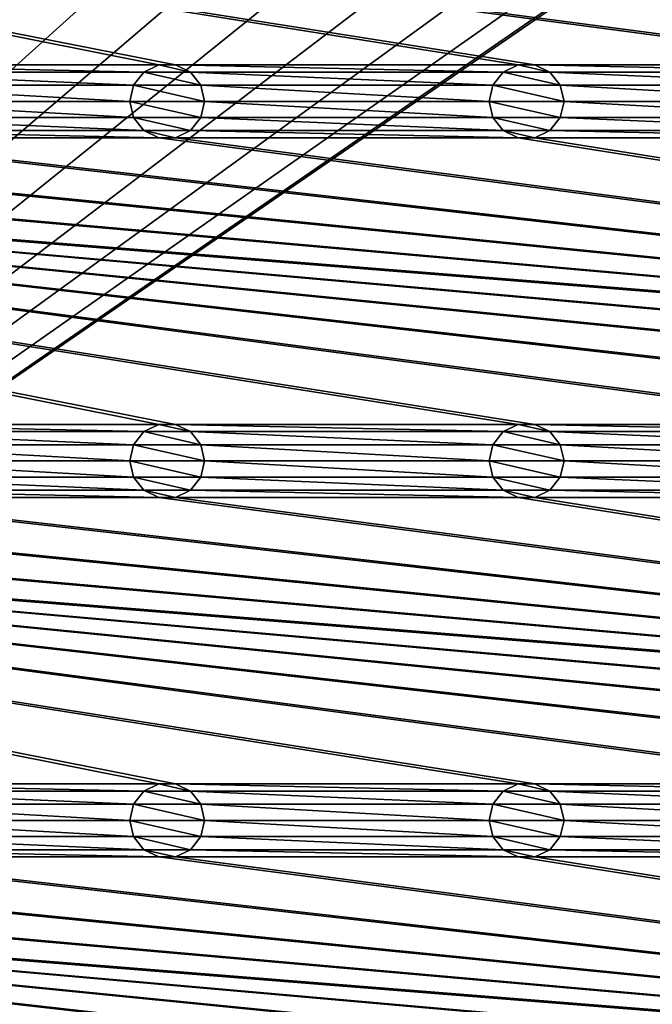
# Model space of a CAD drawing. Header units: metres. Extents: x -150 to 307, y -550 to 84.
# Tile 7 of 256: x -34 to 8, y -484 to -419. Entities that reach past the tile are written whole.
import ezdxf

# ---------------------------------------------------------------- set-up
doc = ezdxf.new("R2010")
doc.units = ezdxf.units.M
doc.layers.add('solid_26006363', color=7, linetype='CONTINUOUS')

msp = doc.modelspace()

# ---------------------------------------------------------------- linework, layer by layer
at = {"layer": 'solid_26006363'}
for points in [[(-131, -291, 1206.174683), (-131, -509, 1206.174683), (-10.275216, -388.140503, 1206.174683)], [(-131, -509, 1206.174683), (-13.202059, -391.518341, 1206.174683), (-10.275216, -388.140503, 1206.174683)], [(-131, -509, 1206.174683), (-15.057774, -395.582275, 1206.174683), (-13.202059, -391.518341, 1206.174683)], [(-131, -509, 1206.174683), (-15.692883, -400, 1206.174683), (-15.057774, -395.582275, 1206.174683)], [(-131, -509, 1206.174683), (-15.057774, -404.417725, 1206.174683), (-15.692883, -400, 1206.174683)], [(-120.554741, -402.437469, 1201.174683), (0.554741, -421.562531, 1201.174683), (-0.554741, -421.562531, 1201.174683)], [(-120.554741, -402.437469, 1201.174683), (-0.554741, -421.562531, 1201.174683), (-23.445259, -421.562531, 1201.174683)], [(-120.554741, -402.437469, 1201.174683), (23.445259, -421.562531, 1201.174683), (0.554741, -421.562531, 1201.174683)], [(-120.554741, -402.437469, 1201.174683), (24.554741, -421.562531, 1201.174683), (23.445259, -421.562531, 1201.174683)], [(-120.554741, -402.437469, 1201.174683), (47.445259, -421.562531, 1201.174683), (24.554741, -421.562531, 1201.174683)], [(-120.554741, -402.437469, 1201.174683), (48.554741, -421.562531, 1201.174683), (47.445259, -421.562531, 1201.174683)], [(-120.554741, -402.437469, 1201.174683), (71.445259, -421.562531, 1201.174683), (48.554741, -421.562531, 1201.174683)], [(-120.554741, -402.437469, 1201.174683), (72.554741, -421.562531, 1201.174683), (71.445259, -421.562531, 1201.174683)], [(-120.554741, -402.437469, 1201.174683), (95.445259, -421.562531, 1201.174683), (72.554741, -421.562531, 1201.174683)], [(-120.554741, -402.437469, 1201.174683), (96.554741, -421.562531, 1201.174683), (95.445259, -421.562531, 1201.174683)], [(-120.554741, -402.437469, 1201.174683), (119.445259, -421.562531, 1201.174683), (96.554741, -421.562531, 1201.174683)], [(-120.554741, -402.437469, 1201.174683), (120.554741, -421.562531, 1201.174683), (119.445259, -421.562531, 1201.174683)], [(-120.554741, -402.437469, 1201.174683), (-119.445259, -402.437469, 1201.174683), (120.554741, -421.562531, 1201.174683)], [(-120.554741, -402.437469, 1201.174683), (-23.445259, -421.562531, 1201.174683), (-24.554741, -421.562531, 1201.174683)], [(-120.554741, -402.437469, 1201.174683), (-24.554741, -421.562531, 1201.174683), (-47.445259, -421.562531, 1201.174683)], [(-119.445259, -402.437469, 1201.174683), (-96.554741, -402.437469, 1201.174683), (120.554741, -421.562531, 1201.174683)], [(-96.554741, -402.437469, 1201.174683), (-95.445259, -402.437469, 1201.174683), (120.554741, -421.562531, 1201.174683)], [(-95.445259, -402.437469, 1201.174683), (-72.554741, -402.437469, 1201.174683), (120.554741, -421.562531, 1201.174683)], [(-72.554741, -402.437469, 1201.174683), (-71.445259, -402.437469, 1201.174683), (120.554741, -421.562531, 1201.174683)], [(-71.445259, -402.437469, 1201.174683), (-48.554741, -402.437469, 1201.174683), (120.554741, -421.562531, 1201.174683)], [(-48.554741, -402.437469, 1201.174683), (-47.445259, -402.437469, 1201.174683), (120.554741, -421.562531, 1201.174683)], [(-47.445259, -402.437469, 1201.174683), (-24.554741, -402.437469, 1201.174683), (120.554741, -421.562531, 1201.174683)], [(-24.554741, -402.437469, 1201.174683), (-23.445259, -402.437469, 1201.174683), (120.554741, -421.562531, 1201.174683)], [(-23.445259, -402.437469, 1201.174683), (-0.554741, -402.437469, 1201.174683), (120.554741, -421.562531, 1201.174683)], [(-0.554741, -402.437469, 1201.174683), (0.554741, -402.437469, 1201.174683), (120.554741, -421.562531, 1201.174683)], [(23.445259, -402.437469, 1201.174683), (120.554741, -421.562531, 1201.174683), (0.554741, -402.437469, 1201.174683)], [(-131, -509, 1206.174683), (-13.202059, -408.481659, 1206.174683), (-15.057774, -404.417725, 1206.174683)], [(-131, -509, 1206.174683), (-10.275216, -411.859497, 1206.174683), (-13.202059, -408.481659, 1206.174683)], [(-131, -509, 1206.174683), (-6.515693, -414.275421, 1206.174683), (-10.275216, -411.859497, 1206.174683)], [(-131, -509, 1206.174683), (10.275216, -411.859497, 1206.174683), (6.515693, -414.275421, 1206.174683)], [(-131, -509, 1206.174683), (131, -509, 1206.174683), (10.275216, -411.859497, 1206.174683)], [(-131, -509, 1206.174683), (-2.23084, -415.533386, 1206.174683), (-6.515693, -414.275421, 1206.174683)], [(-131, -509, 1206.174683), (6.515693, -414.275421, 1206.174683), (2.23084, -415.533386, 1206.174683)], [(-131, -509, 1206.174683), (2.23084, -415.533386, 1206.174683), (-2.23084, -415.533386, 1206.174683)], [(-47.445259, -421.562531, 1201.174683), (-24.554741, -421.562531, 1201.174683), (-25.557718, -422.045685, 1201.174683)], [(-46.44228, -422.045685, 1201.174683), (-47.445259, -421.562531, 1201.174683), (-25.557718, -422.045685, 1201.174683)], [(-25.559898, -422.047516, 1198.674683), (-25.557718, -422.045685, 1201.174683), (-24.554741, -421.562531, 1201.174683)], [(-25.559898, -422.047516, 1198.674683), (-24.554741, -421.562531, 1201.174683), (-24.556881, -421.564178, 1198.674683)], [(-25.559898, -422.047516, 1198.674683), (-24.556881, -421.564178, 1198.674683), (-22.440102, -422.047516, 1198.674683)], [(-24.556881, -421.564178, 1198.674683), (-24.554741, -421.562531, 1201.174683), (-23.445259, -421.562531, 1201.174683)], [(-24.556881, -421.564178, 1198.674683), (-23.445259, -421.562531, 1201.174683), (-23.443119, -421.564178, 1198.674683)], [(-24.556881, -421.564178, 1198.674683), (-23.443119, -421.564178, 1198.674683), (-22.440102, -422.047516, 1198.674683)], [(-23.445259, -421.562531, 1201.174683), (-0.554741, -421.562531, 1201.174683), (-1.557719, -422.045685, 1201.174683)], [(-22.442282, -422.045685, 1201.174683), (-23.445259, -421.562531, 1201.174683), (-1.557719, -422.045685, 1201.174683)], [(-23.443119, -421.564178, 1198.674683), (-23.445259, -421.562531, 1201.174683), (-22.442282, -422.045685, 1201.174683)], [(-23.443119, -421.564178, 1198.674683), (-22.442282, -422.045685, 1201.174683), (-22.440102, -422.047516, 1198.674683)], [(-1.559898, -422.047516, 1198.674683), (-1.557719, -422.045685, 1201.174683), (-0.554741, -421.562531, 1201.174683)], [(-1.559898, -422.047516, 1198.674683), (-0.554741, -421.562531, 1201.174683), (-0.556882, -421.564178, 1198.674683)], [(-1.559898, -422.047516, 1198.674683), (-0.556882, -421.564178, 1198.674683), (1.559898, -422.047516, 1198.674683)], [(-0.556882, -421.564178, 1198.674683), (-0.554741, -421.562531, 1201.174683), (0.554741, -421.562531, 1201.174683)], [(-0.556882, -421.564178, 1198.674683), (0.554741, -421.562531, 1201.174683), (0.556882, -421.564178, 1198.674683)], [(-0.556882, -421.564178, 1198.674683), (0.556882, -421.564178, 1198.674683), (1.559898, -422.047516, 1198.674683)], [(22.442282, -422.045685, 1201.174683), (1.557719, -422.045685, 1201.174683), (0.554741, -421.562531, 1201.174683)], [(0.556882, -421.564178, 1198.674683), (0.554741, -421.562531, 1201.174683), (1.557719, -422.045685, 1201.174683)], [(23.445259, -421.562531, 1201.174683), (22.442282, -422.045685, 1201.174683), (0.554741, -421.562531, 1201.174683)], [(0.556882, -421.564178, 1198.674683), (1.557719, -422.045685, 1201.174683), (1.559898, -422.047516, 1198.674683)], [(-46.44228, -422.045685, 1201.174683), (-25.557718, -422.045685, 1201.174683), (-26.252584, -422.916962, 1201.174683)], [(-45.747417, -422.916962, 1201.174683), (-46.44228, -422.045685, 1201.174683), (-26.252584, -422.916962, 1201.174683)], [(-26.253086, -422.917419, 1198.674683), (-26.252584, -422.916962, 1201.174683), (-25.557718, -422.045685, 1201.174683)], [(-26.253086, -422.917419, 1198.674683), (-25.557718, -422.045685, 1201.174683), (-25.559898, -422.047516, 1198.674683)], [(-26.253086, -422.917419, 1198.674683), (-25.559898, -422.047516, 1198.674683), (-21.746914, -422.917419, 1198.674683)], [(-25.559898, -422.047516, 1198.674683), (-22.440102, -422.047516, 1198.674683), (-21.746914, -422.917419, 1198.674683)], [(-22.442282, -422.045685, 1201.174683), (-1.557719, -422.045685, 1201.174683), (-2.252584, -422.916962, 1201.174683)], [(-21.747416, -422.916962, 1201.174683), (-22.442282, -422.045685, 1201.174683), (-2.252584, -422.916962, 1201.174683)], [(-22.440102, -422.047516, 1198.674683), (-22.442282, -422.045685, 1201.174683), (-21.747416, -422.916962, 1201.174683)], [(-22.440102, -422.047516, 1198.674683), (-21.747416, -422.916962, 1201.174683), (-21.746914, -422.917419, 1198.674683)], [(-2.253087, -422.917419, 1198.674683), (-2.252584, -422.916962, 1201.174683), (-1.557719, -422.045685, 1201.174683)], [(-2.253087, -422.917419, 1198.674683), (-1.557719, -422.045685, 1201.174683), (-1.559898, -422.047516, 1198.674683)], [(-2.253087, -422.917419, 1198.674683), (-1.559898, -422.047516, 1198.674683), (2.253087, -422.917419, 1198.674683)], [(-1.559898, -422.047516, 1198.674683), (1.559898, -422.047516, 1198.674683), (2.253087, -422.917419, 1198.674683)], [(21.747416, -422.916962, 1201.174683), (2.252584, -422.916962, 1201.174683), (1.557719, -422.045685, 1201.174683)], [(1.559898, -422.047516, 1198.674683), (1.557719, -422.045685, 1201.174683), (2.252584, -422.916962, 1201.174683)], [(22.442282, -422.045685, 1201.174683), (21.747416, -422.916962, 1201.174683), (1.557719, -422.045685, 1201.174683)], [(1.559898, -422.047516, 1198.674683), (2.252584, -422.916962, 1201.174683), (2.253087, -422.917419, 1198.674683)], [(-45.747417, -422.916962, 1201.174683), (-26.252584, -422.916962, 1201.174683), (-26.5, -424, 1201.174683)], [(-45.5, -424, 1201.174683), (-45.747417, -422.916962, 1201.174683), (-26.5, -424, 1201.174683)], [(-26.5, -424, 1198.674683), (-26.5, -424, 1201.174683), (-26.252584, -422.916962, 1201.174683)], [(-26.253086, -422.917419, 1198.674683), (-26.5, -424, 1198.674683), (-26.252584, -422.916962, 1201.174683)], [(-26.253086, -422.917419, 1198.674683), (-21.5, -424, 1198.674683), (-26.5, -424, 1198.674683)], [(-26.253086, -422.917419, 1198.674683), (-21.746914, -422.917419, 1198.674683), (-21.5, -424, 1198.674683)], [(-21.747416, -422.916962, 1201.174683), (-2.252584, -422.916962, 1201.174683), (-2.5, -424, 1201.174683)], [(-21.5, -424, 1201.174683), (-21.747416, -422.916962, 1201.174683), (-2.5, -424, 1201.174683)], [(-21.746914, -422.917419, 1198.674683), (-21.747416, -422.916962, 1201.174683), (-21.5, -424, 1201.174683)], [(-21.746914, -422.917419, 1198.674683), (-21.5, -424, 1201.174683), (-21.5, -424, 1198.674683)], [(-2.5, -424, 1198.674683), (-2.5, -424, 1201.174683), (-2.252584, -422.916962, 1201.174683)], [(-2.5, -424, 1198.674683), (-2.252584, -422.916962, 1201.174683), (-2.253087, -422.917419, 1198.674683)], [(-2.5, -424, 1198.674683), (-2.253087, -422.917419, 1198.674683), (2.5, -424, 1198.674683)], [(-2.253087, -422.917419, 1198.674683), (2.253087, -422.917419, 1198.674683), (2.5, -424, 1198.674683)], [(21.5, -424, 1201.174683), (2.5, -424, 1201.174683), (2.252584, -422.916962, 1201.174683)], [(2.253087, -422.917419, 1198.674683), (2.252584, -422.916962, 1201.174683), (2.5, -424, 1201.174683)], [(21.747416, -422.916962, 1201.174683), (21.5, -424, 1201.174683), (2.252584, -422.916962, 1201.174683)], [(2.253087, -422.917419, 1198.674683), (2.5, -424, 1201.174683), (2.5, -424, 1198.674683)], [(-45.747417, -425.083038, 1201.174683), (-45.5, -424, 1201.174683), (-26.252584, -425.083038, 1201.174683)], [(-45.5, -424, 1201.174683), (-26.5, -424, 1201.174683), (-26.252584, -425.083038, 1201.174683)], [(-26.253086, -425.082581, 1198.674683), (-26.252584, -425.083038, 1201.174683), (-26.5, -424, 1201.174683)], [(-26.253086, -425.082581, 1198.674683), (-26.5, -424, 1201.174683), (-26.5, -424, 1198.674683)], [(-21.746914, -425.082581, 1198.674683), (-26.253086, -425.082581, 1198.674683), (-26.5, -424, 1198.674683)], [(-21.5, -424, 1198.674683), (-21.746914, -425.082581, 1198.674683), (-26.5, -424, 1198.674683)], [(-21.747416, -425.083038, 1201.174683), (-21.5, -424, 1201.174683), (-2.252584, -425.083038, 1201.174683)], [(-21.5, -424, 1198.674683), (-21.5, -424, 1201.174683), (-21.747416, -425.083038, 1201.174683)], [(-21.5, -424, 1198.674683), (-21.747416, -425.083038, 1201.174683), (-21.746914, -425.082581, 1198.674683)], [(-21.5, -424, 1201.174683), (-2.5, -424, 1201.174683), (-2.252584, -425.083038, 1201.174683)], [(-2.253087, -425.082581, 1198.674683), (-2.252584, -425.083038, 1201.174683), (-2.5, -424, 1201.174683)], [(-2.253087, -425.082581, 1198.674683), (-2.5, -424, 1201.174683), (-2.5, -424, 1198.674683)], [(2.253087, -425.082581, 1198.674683), (-2.5, -424, 1198.674683), (2.5, -424, 1198.674683)], [(2.253087, -425.082581, 1198.674683), (-2.253087, -425.082581, 1198.674683), (-2.5, -424, 1198.674683)], [(21.747416, -425.083038, 1201.174683), (2.252584, -425.083038, 1201.174683), (2.5, -424, 1201.174683)], [(2.5, -424, 1198.674683), (2.5, -424, 1201.174683), (2.252584, -425.083038, 1201.174683)], [(2.253087, -425.082581, 1198.674683), (2.5, -424, 1198.674683), (2.252584, -425.083038, 1201.174683)], [(21.5, -424, 1201.174683), (21.747416, -425.083038, 1201.174683), (2.5, -424, 1201.174683)], [(-46.44228, -425.954315, 1201.174683), (-45.747417, -425.083038, 1201.174683), (-25.557718, -425.954315, 1201.174683)], [(-45.747417, -425.083038, 1201.174683), (-26.252584, -425.083038, 1201.174683), (-25.557718, -425.954315, 1201.174683)], [(-25.559898, -425.952484, 1198.674683), (-26.252584, -425.083038, 1201.174683), (-26.253086, -425.082581, 1198.674683)], [(-22.440102, -425.952484, 1198.674683), (-25.559898, -425.952484, 1198.674683), (-26.253086, -425.082581, 1198.674683)], [(-21.746914, -425.082581, 1198.674683), (-22.440102, -425.952484, 1198.674683), (-26.253086, -425.082581, 1198.674683)], [(-25.559898, -425.952484, 1198.674683), (-25.557718, -425.954315, 1201.174683), (-26.252584, -425.083038, 1201.174683)], [(-21.746914, -425.082581, 1198.674683), (-21.747416, -425.083038, 1201.174683), (-22.442282, -425.954315, 1201.174683)], [(-21.746914, -425.082581, 1198.674683), (-22.442282, -425.954315, 1201.174683), (-22.440102, -425.952484, 1198.674683)], [(-22.442282, -425.954315, 1201.174683), (-21.747416, -425.083038, 1201.174683), (-1.557719, -425.954315, 1201.174683)], [(-21.747416, -425.083038, 1201.174683), (-2.252584, -425.083038, 1201.174683), (-1.557719, -425.954315, 1201.174683)], [(-1.559898, -425.952484, 1198.674683), (-2.252584, -425.083038, 1201.174683), (-2.253087, -425.082581, 1198.674683)], [(1.559898, -425.952484, 1198.674683), (-1.559898, -425.952484, 1198.674683), (-2.253087, -425.082581, 1198.674683)], [(2.253087, -425.082581, 1198.674683), (1.559898, -425.952484, 1198.674683), (-2.253087, -425.082581, 1198.674683)], [(-1.559898, -425.952484, 1198.674683), (-1.557719, -425.954315, 1201.174683), (-2.252584, -425.083038, 1201.174683)], [(2.253087, -425.082581, 1198.674683), (2.252584, -425.083038, 1201.174683), (1.557719, -425.954315, 1201.174683)], [(2.253087, -425.082581, 1198.674683), (1.557719, -425.954315, 1201.174683), (1.559898, -425.952484, 1198.674683)], [(22.442282, -425.954315, 1201.174683), (1.557719, -425.954315, 1201.174683), (2.252584, -425.083038, 1201.174683)], [(21.747416, -425.083038, 1201.174683), (22.442282, -425.954315, 1201.174683), (2.252584, -425.083038, 1201.174683)], [(-120.554741, -426.437469, 1201.174683), (0.554741, -445.562531, 1201.174683), (-0.554741, -445.562531, 1201.174683)], [(-120.554741, -426.437469, 1201.174683), (-0.554741, -445.562531, 1201.174683), (-23.445259, -445.562531, 1201.174683)], [(-120.554741, -426.437469, 1201.174683), (23.445259, -445.562531, 1201.174683), (0.554741, -445.562531, 1201.174683)], [(-120.554741, -426.437469, 1201.174683), (24.554741, -445.562531, 1201.174683), (23.445259, -445.562531, 1201.174683)], [(-120.554741, -426.437469, 1201.174683), (47.445259, -445.562531, 1201.174683), (24.554741, -445.562531, 1201.174683)], [(-120.554741, -426.437469, 1201.174683), (48.554741, -445.562531, 1201.174683), (47.445259, -445.562531, 1201.174683)], [(-120.554741, -426.437469, 1201.174683), (71.445259, -445.562531, 1201.174683), (48.554741, -445.562531, 1201.174683)], [(-120.554741, -426.437469, 1201.174683), (72.554741, -445.562531, 1201.174683), (71.445259, -445.562531, 1201.174683)], [(-120.554741, -426.437469, 1201.174683), (95.445259, -445.562531, 1201.174683), (72.554741, -445.562531, 1201.174683)], [(-120.554741, -426.437469, 1201.174683), (96.554741, -445.562531, 1201.174683), (95.445259, -445.562531, 1201.174683)], [(-120.554741, -426.437469, 1201.174683), (119.445259, -445.562531, 1201.174683), (96.554741, -445.562531, 1201.174683)], [(-120.554741, -426.437469, 1201.174683), (120.554741, -445.562531, 1201.174683), (119.445259, -445.562531, 1201.174683)], [(-120.554741, -426.437469, 1201.174683), (-119.445259, -426.437469, 1201.174683), (120.554741, -445.562531, 1201.174683)], [(-120.554741, -426.437469, 1201.174683), (-23.445259, -445.562531, 1201.174683), (-24.554741, -445.562531, 1201.174683)], [(-120.554741, -426.437469, 1201.174683), (-24.554741, -445.562531, 1201.174683), (-47.445259, -445.562531, 1201.174683)], [(-119.445259, -426.437469, 1201.174683), (-96.554741, -426.437469, 1201.174683), (120.554741, -445.562531, 1201.174683)], [(-96.554741, -426.437469, 1201.174683), (-95.445259, -426.437469, 1201.174683), (120.554741, -445.562531, 1201.174683)], [(-95.445259, -426.437469, 1201.174683), (-72.554741, -426.437469, 1201.174683), (120.554741, -445.562531, 1201.174683)], [(-72.554741, -426.437469, 1201.174683), (-71.445259, -426.437469, 1201.174683), (120.554741, -445.562531, 1201.174683)], [(-71.445259, -426.437469, 1201.174683), (-48.554741, -426.437469, 1201.174683), (120.554741, -445.562531, 1201.174683)], [(-48.554741, -426.437469, 1201.174683), (-47.445259, -426.437469, 1201.174683), (120.554741, -445.562531, 1201.174683)], [(-47.445259, -426.437469, 1201.174683), (-46.44228, -425.954315, 1201.174683), (-24.554741, -426.437469, 1201.174683)], [(-47.445259, -426.437469, 1201.174683), (-24.554741, -426.437469, 1201.174683), (120.554741, -445.562531, 1201.174683)], [(-46.44228, -425.954315, 1201.174683), (-25.557718, -425.954315, 1201.174683), (-24.554741, -426.437469, 1201.174683)], [(-24.556881, -426.435822, 1198.674683), (-25.557718, -425.954315, 1201.174683), (-25.559898, -425.952484, 1198.674683)], [(-23.443119, -426.435822, 1198.674683), (-24.556881, -426.435822, 1198.674683), (-25.559898, -425.952484, 1198.674683)], [(-22.440102, -425.952484, 1198.674683), (-23.443119, -426.435822, 1198.674683), (-25.559898, -425.952484, 1198.674683)], [(-24.556881, -426.435822, 1198.674683), (-24.554741, -426.437469, 1201.174683), (-25.557718, -425.954315, 1201.174683)], [(-23.443119, -426.435822, 1198.674683), (-24.554741, -426.437469, 1201.174683), (-24.556881, -426.435822, 1198.674683)], [(-23.443119, -426.435822, 1198.674683), (-23.445259, -426.437469, 1201.174683), (-24.554741, -426.437469, 1201.174683)], [(-24.554741, -426.437469, 1201.174683), (-23.445259, -426.437469, 1201.174683), (120.554741, -445.562531, 1201.174683)], [(-22.440102, -425.952484, 1198.674683), (-22.442282, -425.954315, 1201.174683), (-23.445259, -426.437469, 1201.174683)], [(-22.440102, -425.952484, 1198.674683), (-23.445259, -426.437469, 1201.174683), (-23.443119, -426.435822, 1198.674683)], [(-23.445259, -426.437469, 1201.174683), (-22.442282, -425.954315, 1201.174683), (-0.554741, -426.437469, 1201.174683)], [(-23.445259, -426.437469, 1201.174683), (-0.554741, -426.437469, 1201.174683), (120.554741, -445.562531, 1201.174683)], [(-22.442282, -425.954315, 1201.174683), (-1.557719, -425.954315, 1201.174683), (-0.554741, -426.437469, 1201.174683)], [(-0.556882, -426.435822, 1198.674683), (-1.557719, -425.954315, 1201.174683), (-1.559898, -425.952484, 1198.674683)], [(0.556882, -426.435822, 1198.674683), (-0.556882, -426.435822, 1198.674683), (-1.559898, -425.952484, 1198.674683)], [(1.559898, -425.952484, 1198.674683), (0.556882, -426.435822, 1198.674683), (-1.559898, -425.952484, 1198.674683)], [(-0.556882, -426.435822, 1198.674683), (-0.554741, -426.437469, 1201.174683), (-1.557719, -425.954315, 1201.174683)], [(0.556882, -426.435822, 1198.674683), (-0.554741, -426.437469, 1201.174683), (-0.556882, -426.435822, 1198.674683)], [(0.556882, -426.435822, 1198.674683), (0.554741, -426.437469, 1201.174683), (-0.554741, -426.437469, 1201.174683)], [(-0.554741, -426.437469, 1201.174683), (0.554741, -426.437469, 1201.174683), (120.554741, -445.562531, 1201.174683)], [(1.559898, -425.952484, 1198.674683), (1.557719, -425.954315, 1201.174683), (0.554741, -426.437469, 1201.174683)], [(1.559898, -425.952484, 1198.674683), (0.554741, -426.437469, 1201.174683), (0.556882, -426.435822, 1198.674683)], [(23.445259, -426.437469, 1201.174683), (0.554741, -426.437469, 1201.174683), (1.557719, -425.954315, 1201.174683)], [(23.445259, -426.437469, 1201.174683), (120.554741, -445.562531, 1201.174683), (0.554741, -426.437469, 1201.174683)], [(22.442282, -425.954315, 1201.174683), (23.445259, -426.437469, 1201.174683), (1.557719, -425.954315, 1201.174683)], [(-47.445259, -445.562531, 1201.174683), (-24.554741, -445.562531, 1201.174683), (-25.557718, -446.045685, 1201.174683)], [(-46.44228, -446.045685, 1201.174683), (-47.445259, -445.562531, 1201.174683), (-25.557718, -446.045685, 1201.174683)], [(-25.559898, -446.047516, 1198.674683), (-25.557718, -446.045685, 1201.174683), (-24.554741, -445.562531, 1201.174683)], [(-25.559898, -446.047516, 1198.674683), (-24.554741, -445.562531, 1201.174683), (-24.556881, -445.564178, 1198.674683)], [(-25.559898, -446.047516, 1198.674683), (-24.556881, -445.564178, 1198.674683), (-22.440102, -446.047516, 1198.674683)], [(-24.556881, -445.564178, 1198.674683), (-24.554741, -445.562531, 1201.174683), (-23.445259, -445.562531, 1201.174683)], [(-24.556881, -445.564178, 1198.674683), (-23.445259, -445.562531, 1201.174683), (-23.443119, -445.564178, 1198.674683)], [(-24.556881, -445.564178, 1198.674683), (-23.443119, -445.564178, 1198.674683), (-22.440102, -446.047516, 1198.674683)], [(-23.445259, -445.562531, 1201.174683), (-0.554741, -445.562531, 1201.174683), (-1.557719, -446.045685, 1201.174683)], [(-22.442282, -446.045685, 1201.174683), (-23.445259, -445.562531, 1201.174683), (-1.557719, -446.045685, 1201.174683)], [(-23.443119, -445.564178, 1198.674683), (-23.445259, -445.562531, 1201.174683), (-22.442282, -446.045685, 1201.174683)], [(-23.443119, -445.564178, 1198.674683), (-22.442282, -446.045685, 1201.174683), (-22.440102, -446.047516, 1198.674683)], [(-1.559898, -446.047516, 1198.674683), (-1.557719, -446.045685, 1201.174683), (-0.554741, -445.562531, 1201.174683)], [(-1.559898, -446.047516, 1198.674683), (-0.554741, -445.562531, 1201.174683), (-0.556882, -445.564178, 1198.674683)], [(-1.559898, -446.047516, 1198.674683), (-0.556882, -445.564178, 1198.674683), (1.559898, -446.047516, 1198.674683)], [(-0.556882, -445.564178, 1198.674683), (-0.554741, -445.562531, 1201.174683), (0.554741, -445.562531, 1201.174683)], [(-0.556882, -445.564178, 1198.674683), (0.554741, -445.562531, 1201.174683), (0.556882, -445.564178, 1198.674683)], [(-0.556882, -445.564178, 1198.674683), (0.556882, -445.564178, 1198.674683), (1.559898, -446.047516, 1198.674683)], [(22.442282, -446.045685, 1201.174683), (1.557719, -446.045685, 1201.174683), (0.554741, -445.562531, 1201.174683)], [(0.556882, -445.564178, 1198.674683), (0.554741, -445.562531, 1201.174683), (1.557719, -446.045685, 1201.174683)], [(23.445259, -445.562531, 1201.174683), (22.442282, -446.045685, 1201.174683), (0.554741, -445.562531, 1201.174683)], [(0.556882, -445.564178, 1198.674683), (1.557719, -446.045685, 1201.174683), (1.559898, -446.047516, 1198.674683)], [(-46.44228, -446.045685, 1201.174683), (-25.557718, -446.045685, 1201.174683), (-26.252584, -446.916962, 1201.174683)], [(-45.747417, -446.916962, 1201.174683), (-46.44228, -446.045685, 1201.174683), (-26.252584, -446.916962, 1201.174683)], [(-26.253086, -446.917419, 1198.674683), (-26.252584, -446.916962, 1201.174683), (-25.557718, -446.045685, 1201.174683)], [(-26.253086, -446.917419, 1198.674683), (-25.557718, -446.045685, 1201.174683), (-25.559898, -446.047516, 1198.674683)], [(-26.253086, -446.917419, 1198.674683), (-25.559898, -446.047516, 1198.674683), (-21.746914, -446.917419, 1198.674683)], [(-25.559898, -446.047516, 1198.674683), (-22.440102, -446.047516, 1198.674683), (-21.746914, -446.917419, 1198.674683)], [(-22.442282, -446.045685, 1201.174683), (-1.557719, -446.045685, 1201.174683), (-2.252584, -446.916962, 1201.174683)], [(-21.747416, -446.916962, 1201.174683), (-22.442282, -446.045685, 1201.174683), (-2.252584, -446.916962, 1201.174683)], [(-22.440102, -446.047516, 1198.674683), (-22.442282, -446.045685, 1201.174683), (-21.747416, -446.916962, 1201.174683)], [(-22.440102, -446.047516, 1198.674683), (-21.747416, -446.916962, 1201.174683), (-21.746914, -446.917419, 1198.674683)], [(-2.253087, -446.917419, 1198.674683), (-2.252584, -446.916962, 1201.174683), (-1.557719, -446.045685, 1201.174683)], [(-2.253087, -446.917419, 1198.674683), (-1.557719, -446.045685, 1201.174683), (-1.559898, -446.047516, 1198.674683)], [(-2.253087, -446.917419, 1198.674683), (-1.559898, -446.047516, 1198.674683), (2.253087, -446.917419, 1198.674683)], [(-1.559898, -446.047516, 1198.674683), (1.559898, -446.047516, 1198.674683), (2.253087, -446.917419, 1198.674683)], [(21.747416, -446.916962, 1201.174683), (2.252584, -446.916962, 1201.174683), (1.557719, -446.045685, 1201.174683)], [(1.559898, -446.047516, 1198.674683), (1.557719, -446.045685, 1201.174683), (2.252584, -446.916962, 1201.174683)], [(22.442282, -446.045685, 1201.174683), (21.747416, -446.916962, 1201.174683), (1.557719, -446.045685, 1201.174683)], [(1.559898, -446.047516, 1198.674683), (2.252584, -446.916962, 1201.174683), (2.253087, -446.917419, 1198.674683)], [(-45.747417, -446.916962, 1201.174683), (-26.252584, -446.916962, 1201.174683), (-26.5, -448, 1201.174683)], [(-45.5, -448, 1201.174683), (-45.747417, -446.916962, 1201.174683), (-26.5, -448, 1201.174683)], [(-26.5, -448, 1198.674683), (-26.5, -448, 1201.174683), (-26.252584, -446.916962, 1201.174683)], [(-26.253086, -446.917419, 1198.674683), (-26.5, -448, 1198.674683), (-26.252584, -446.916962, 1201.174683)], [(-26.253086, -446.917419, 1198.674683), (-21.5, -448, 1198.674683), (-26.5, -448, 1198.674683)], [(-26.253086, -446.917419, 1198.674683), (-21.746914, -446.917419, 1198.674683), (-21.5, -448, 1198.674683)], [(-21.747416, -446.916962, 1201.174683), (-2.252584, -446.916962, 1201.174683), (-2.5, -448, 1201.174683)], [(-21.5, -448, 1201.174683), (-21.747416, -446.916962, 1201.174683), (-2.5, -448, 1201.174683)], [(-21.746914, -446.917419, 1198.674683), (-21.747416, -446.916962, 1201.174683), (-21.5, -448, 1201.174683)], [(-21.746914, -446.917419, 1198.674683), (-21.5, -448, 1201.174683), (-21.5, -448, 1198.674683)], [(-2.5, -448, 1198.674683), (-2.5, -448, 1201.174683), (-2.252584, -446.916962, 1201.174683)], [(-2.5, -448, 1198.674683), (-2.252584, -446.916962, 1201.174683), (-2.253087, -446.917419, 1198.674683)], [(-2.5, -448, 1198.674683), (-2.253087, -446.917419, 1198.674683), (2.5, -448, 1198.674683)], [(-2.253087, -446.917419, 1198.674683), (2.253087, -446.917419, 1198.674683), (2.5, -448, 1198.674683)], [(21.5, -448, 1201.174683), (2.5, -448, 1201.174683), (2.252584, -446.916962, 1201.174683)], [(2.253087, -446.917419, 1198.674683), (2.252584, -446.916962, 1201.174683), (2.5, -448, 1201.174683)], [(21.747416, -446.916962, 1201.174683), (21.5, -448, 1201.174683), (2.252584, -446.916962, 1201.174683)], [(2.253087, -446.917419, 1198.674683), (2.5, -448, 1201.174683), (2.5, -448, 1198.674683)], [(-45.747417, -449.083038, 1201.174683), (-45.5, -448, 1201.174683), (-26.252584, -449.083038, 1201.174683)], [(-45.5, -448, 1201.174683), (-26.5, -448, 1201.174683), (-26.252584, -449.083038, 1201.174683)], [(-26.253086, -449.082581, 1198.674683), (-26.252584, -449.083038, 1201.174683), (-26.5, -448, 1201.174683)], [(-26.253086, -449.082581, 1198.674683), (-26.5, -448, 1201.174683), (-26.5, -448, 1198.674683)], [(-21.746914, -449.082581, 1198.674683), (-26.253086, -449.082581, 1198.674683), (-26.5, -448, 1198.674683)], [(-21.5, -448, 1198.674683), (-21.746914, -449.082581, 1198.674683), (-26.5, -448, 1198.674683)], [(-21.747416, -449.083038, 1201.174683), (-21.5, -448, 1201.174683), (-2.252584, -449.083038, 1201.174683)], [(-21.5, -448, 1198.674683), (-21.5, -448, 1201.174683), (-21.747416, -449.083038, 1201.174683)], [(-21.5, -448, 1198.674683), (-21.747416, -449.083038, 1201.174683), (-21.746914, -449.082581, 1198.674683)], [(-21.5, -448, 1201.174683), (-2.5, -448, 1201.174683), (-2.252584, -449.083038, 1201.174683)], [(-2.253087, -449.082581, 1198.674683), (-2.252584, -449.083038, 1201.174683), (-2.5, -448, 1201.174683)], [(-2.253087, -449.082581, 1198.674683), (-2.5, -448, 1201.174683), (-2.5, -448, 1198.674683)], [(2.253087, -449.082581, 1198.674683), (-2.5, -448, 1198.674683), (2.5, -448, 1198.674683)], [(2.253087, -449.082581, 1198.674683), (-2.253087, -449.082581, 1198.674683), (-2.5, -448, 1198.674683)], [(21.747416, -449.083038, 1201.174683), (2.252584, -449.083038, 1201.174683), (2.5, -448, 1201.174683)], [(2.5, -448, 1198.674683), (2.5, -448, 1201.174683), (2.252584, -449.083038, 1201.174683)], [(2.253087, -449.082581, 1198.674683), (2.5, -448, 1198.674683), (2.252584, -449.083038, 1201.174683)], [(21.5, -448, 1201.174683), (21.747416, -449.083038, 1201.174683), (2.5, -448, 1201.174683)], [(-46.44228, -449.954315, 1201.174683), (-45.747417, -449.083038, 1201.174683), (-25.557718, -449.954315, 1201.174683)], [(-45.747417, -449.083038, 1201.174683), (-26.252584, -449.083038, 1201.174683), (-25.557718, -449.954315, 1201.174683)], [(-25.559898, -449.952484, 1198.674683), (-26.252584, -449.083038, 1201.174683), (-26.253086, -449.082581, 1198.674683)], [(-22.440102, -449.952484, 1198.674683), (-25.559898, -449.952484, 1198.674683), (-26.253086, -449.082581, 1198.674683)], [(-21.746914, -449.082581, 1198.674683), (-22.440102, -449.952484, 1198.674683), (-26.253086, -449.082581, 1198.674683)], [(-25.559898, -449.952484, 1198.674683), (-25.557718, -449.954315, 1201.174683), (-26.252584, -449.083038, 1201.174683)], [(-21.746914, -449.082581, 1198.674683), (-21.747416, -449.083038, 1201.174683), (-22.442282, -449.954315, 1201.174683)], [(-21.746914, -449.082581, 1198.674683), (-22.442282, -449.954315, 1201.174683), (-22.440102, -449.952484, 1198.674683)], [(-22.442282, -449.954315, 1201.174683), (-21.747416, -449.083038, 1201.174683), (-1.557719, -449.954315, 1201.174683)], [(-21.747416, -449.083038, 1201.174683), (-2.252584, -449.083038, 1201.174683), (-1.557719, -449.954315, 1201.174683)], [(-1.559898, -449.952484, 1198.674683), (-2.252584, -449.083038, 1201.174683), (-2.253087, -449.082581, 1198.674683)], [(1.559898, -449.952484, 1198.674683), (-1.559898, -449.952484, 1198.674683), (-2.253087, -449.082581, 1198.674683)], [(2.253087, -449.082581, 1198.674683), (1.559898, -449.952484, 1198.674683), (-2.253087, -449.082581, 1198.674683)], [(-1.559898, -449.952484, 1198.674683), (-1.557719, -449.954315, 1201.174683), (-2.252584, -449.083038, 1201.174683)], [(2.253087, -449.082581, 1198.674683), (2.252584, -449.083038, 1201.174683), (1.557719, -449.954315, 1201.174683)], [(2.253087, -449.082581, 1198.674683), (1.557719, -449.954315, 1201.174683), (1.559898, -449.952484, 1198.674683)], [(22.442282, -449.954315, 1201.174683), (1.557719, -449.954315, 1201.174683), (2.252584, -449.083038, 1201.174683)], [(21.747416, -449.083038, 1201.174683), (22.442282, -449.954315, 1201.174683), (2.252584, -449.083038, 1201.174683)], [(-47.445259, -450.437469, 1201.174683), (-46.44228, -449.954315, 1201.174683), (-24.554741, -450.437469, 1201.174683)], [(-46.44228, -449.954315, 1201.174683), (-25.557718, -449.954315, 1201.174683), (-24.554741, -450.437469, 1201.174683)], [(-24.556881, -450.435822, 1198.674683), (-25.557718, -449.954315, 1201.174683), (-25.559898, -449.952484, 1198.674683)], [(-23.443119, -450.435822, 1198.674683), (-24.556881, -450.435822, 1198.674683), (-25.559898, -449.952484, 1198.674683)], [(-22.440102, -449.952484, 1198.674683), (-23.443119, -450.435822, 1198.674683), (-25.559898, -449.952484, 1198.674683)], [(-24.556881, -450.435822, 1198.674683), (-24.554741, -450.437469, 1201.174683), (-25.557718, -449.954315, 1201.174683)], [(-22.440102, -449.952484, 1198.674683), (-22.442282, -449.954315, 1201.174683), (-23.445259, -450.437469, 1201.174683)], [(-22.440102, -449.952484, 1198.674683), (-23.445259, -450.437469, 1201.174683), (-23.443119, -450.435822, 1198.674683)], [(-23.445259, -450.437469, 1201.174683), (-22.442282, -449.954315, 1201.174683), (-0.554741, -450.437469, 1201.174683)], [(-22.442282, -449.954315, 1201.174683), (-1.557719, -449.954315, 1201.174683), (-0.554741, -450.437469, 1201.174683)], [(-0.556882, -450.435822, 1198.674683), (-1.557719, -449.954315, 1201.174683), (-1.559898, -449.952484, 1198.674683)], [(0.556882, -450.435822, 1198.674683), (-0.556882, -450.435822, 1198.674683), (-1.559898, -449.952484, 1198.674683)], [(1.559898, -449.952484, 1198.674683), (0.556882, -450.435822, 1198.674683), (-1.559898, -449.952484, 1198.674683)], [(-0.556882, -450.435822, 1198.674683), (-0.554741, -450.437469, 1201.174683), (-1.557719, -449.954315, 1201.174683)], [(1.559898, -449.952484, 1198.674683), (1.557719, -449.954315, 1201.174683), (0.554741, -450.437469, 1201.174683)], [(1.559898, -449.952484, 1198.674683), (0.554741, -450.437469, 1201.174683), (0.556882, -450.435822, 1198.674683)], [(23.445259, -450.437469, 1201.174683), (0.554741, -450.437469, 1201.174683), (1.557719, -449.954315, 1201.174683)], [(22.442282, -449.954315, 1201.174683), (23.445259, -450.437469, 1201.174683), (1.557719, -449.954315, 1201.174683)], [(-120.554741, -450.437469, 1201.174683), (0.554741, -469.562531, 1201.174683), (-0.554741, -469.562531, 1201.174683)], [(-120.554741, -450.437469, 1201.174683), (-0.554741, -469.562531, 1201.174683), (-23.445259, -469.562531, 1201.174683)], [(-120.554741, -450.437469, 1201.174683), (23.445259, -469.562531, 1201.174683), (0.554741, -469.562531, 1201.174683)], [(-120.554741, -450.437469, 1201.174683), (24.554741, -469.562531, 1201.174683), (23.445259, -469.562531, 1201.174683)], [(-120.554741, -450.437469, 1201.174683), (47.445259, -469.562531, 1201.174683), (24.554741, -469.562531, 1201.174683)], [(-120.554741, -450.437469, 1201.174683), (48.554741, -469.562531, 1201.174683), (47.445259, -469.562531, 1201.174683)], [(-120.554741, -450.437469, 1201.174683), (71.445259, -469.562531, 1201.174683), (48.554741, -469.562531, 1201.174683)], [(-120.554741, -450.437469, 1201.174683), (72.554741, -469.562531, 1201.174683), (71.445259, -469.562531, 1201.174683)], [(-120.554741, -450.437469, 1201.174683), (95.445259, -469.562531, 1201.174683), (72.554741, -469.562531, 1201.174683)], [(-120.554741, -450.437469, 1201.174683), (96.554741, -469.562531, 1201.174683), (95.445259, -469.562531, 1201.174683)], [(-120.554741, -450.437469, 1201.174683), (119.445259, -469.562531, 1201.174683), (96.554741, -469.562531, 1201.174683)], [(-120.554741, -450.437469, 1201.174683), (120.554741, -469.562531, 1201.174683), (119.445259, -469.562531, 1201.174683)], [(-120.554741, -450.437469, 1201.174683), (-119.445259, -450.437469, 1201.174683), (120.554741, -469.562531, 1201.174683)], [(-120.554741, -450.437469, 1201.174683), (-23.445259, -469.562531, 1201.174683), (-24.554741, -469.562531, 1201.174683)], [(-120.554741, -450.437469, 1201.174683), (-24.554741, -469.562531, 1201.174683), (-47.445259, -469.562531, 1201.174683)], [(-119.445259, -450.437469, 1201.174683), (-96.554741, -450.437469, 1201.174683), (120.554741, -469.562531, 1201.174683)], [(-96.554741, -450.437469, 1201.174683), (-95.445259, -450.437469, 1201.174683), (120.554741, -469.562531, 1201.174683)], [(-95.445259, -450.437469, 1201.174683), (-72.554741, -450.437469, 1201.174683), (120.554741, -469.562531, 1201.174683)], [(-72.554741, -450.437469, 1201.174683), (-71.445259, -450.437469, 1201.174683), (120.554741, -469.562531, 1201.174683)], [(-71.445259, -450.437469, 1201.174683), (-48.554741, -450.437469, 1201.174683), (120.554741, -469.562531, 1201.174683)], [(-48.554741, -450.437469, 1201.174683), (-47.445259, -450.437469, 1201.174683), (120.554741, -469.562531, 1201.174683)], [(-47.445259, -450.437469, 1201.174683), (-24.554741, -450.437469, 1201.174683), (120.554741, -469.562531, 1201.174683)], [(-23.443119, -450.435822, 1198.674683), (-24.554741, -450.437469, 1201.174683), (-24.556881, -450.435822, 1198.674683)], [(-23.443119, -450.435822, 1198.674683), (-23.445259, -450.437469, 1201.174683), (-24.554741, -450.437469, 1201.174683)], [(-24.554741, -450.437469, 1201.174683), (-23.445259, -450.437469, 1201.174683), (120.554741, -469.562531, 1201.174683)], [(-23.445259, -450.437469, 1201.174683), (-0.554741, -450.437469, 1201.174683), (120.554741, -469.562531, 1201.174683)], [(0.556882, -450.435822, 1198.674683), (-0.554741, -450.437469, 1201.174683), (-0.556882, -450.435822, 1198.674683)], [(0.556882, -450.435822, 1198.674683), (0.554741, -450.437469, 1201.174683), (-0.554741, -450.437469, 1201.174683)], [(-0.554741, -450.437469, 1201.174683), (0.554741, -450.437469, 1201.174683), (120.554741, -469.562531, 1201.174683)], [(23.445259, -450.437469, 1201.174683), (120.554741, -469.562531, 1201.174683), (0.554741, -450.437469, 1201.174683)], [(-47.445259, -469.562531, 1201.174683), (-24.554741, -469.562531, 1201.174683), (-25.557718, -470.045685, 1201.174683)], [(-46.44228, -470.045685, 1201.174683), (-47.445259, -469.562531, 1201.174683), (-25.557718, -470.045685, 1201.174683)], [(-25.559898, -470.047516, 1198.674683), (-25.557718, -470.045685, 1201.174683), (-24.554741, -469.562531, 1201.174683)], [(-25.559898, -470.047516, 1198.674683), (-24.554741, -469.562531, 1201.174683), (-24.556881, -469.564178, 1198.674683)], [(-25.559898, -470.047516, 1198.674683), (-24.556881, -469.564178, 1198.674683), (-22.440102, -470.047516, 1198.674683)], [(-24.556881, -469.564178, 1198.674683), (-24.554741, -469.562531, 1201.174683), (-23.445259, -469.562531, 1201.174683)], [(-24.556881, -469.564178, 1198.674683), (-23.445259, -469.562531, 1201.174683), (-23.443119, -469.564178, 1198.674683)], [(-24.556881, -469.564178, 1198.674683), (-23.443119, -469.564178, 1198.674683), (-22.440102, -470.047516, 1198.674683)], [(-23.445259, -469.562531, 1201.174683), (-0.554741, -469.562531, 1201.174683), (-1.557719, -470.045685, 1201.174683)], [(-22.442282, -470.045685, 1201.174683), (-23.445259, -469.562531, 1201.174683), (-1.557719, -470.045685, 1201.174683)], [(-23.443119, -469.564178, 1198.674683), (-23.445259, -469.562531, 1201.174683), (-22.442282, -470.045685, 1201.174683)], [(-23.443119, -469.564178, 1198.674683), (-22.442282, -470.045685, 1201.174683), (-22.440102, -470.047516, 1198.674683)], [(-1.559898, -470.047516, 1198.674683), (-1.557719, -470.045685, 1201.174683), (-0.554741, -469.562531, 1201.174683)], [(-1.559898, -470.047516, 1198.674683), (-0.554741, -469.562531, 1201.174683), (-0.556882, -469.564178, 1198.674683)], [(-1.559898, -470.047516, 1198.674683), (-0.556882, -469.564178, 1198.674683), (1.559898, -470.047516, 1198.674683)], [(-0.556882, -469.564178, 1198.674683), (-0.554741, -469.562531, 1201.174683), (0.554741, -469.562531, 1201.174683)], [(-0.556882, -469.564178, 1198.674683), (0.554741, -469.562531, 1201.174683), (0.556882, -469.564178, 1198.674683)], [(-0.556882, -469.564178, 1198.674683), (0.556882, -469.564178, 1198.674683), (1.559898, -470.047516, 1198.674683)], [(22.442282, -470.045685, 1201.174683), (1.557719, -470.045685, 1201.174683), (0.554741, -469.562531, 1201.174683)], [(0.556882, -469.564178, 1198.674683), (0.554741, -469.562531, 1201.174683), (1.557719, -470.045685, 1201.174683)], [(23.445259, -469.562531, 1201.174683), (22.442282, -470.045685, 1201.174683), (0.554741, -469.562531, 1201.174683)], [(0.556882, -469.564178, 1198.674683), (1.557719, -470.045685, 1201.174683), (1.559898, -470.047516, 1198.674683)], [(-46.44228, -470.045685, 1201.174683), (-25.557718, -470.045685, 1201.174683), (-26.252584, -470.916962, 1201.174683)], [(-45.747417, -470.916962, 1201.174683), (-46.44228, -470.045685, 1201.174683), (-26.252584, -470.916962, 1201.174683)], [(-26.253086, -470.917419, 1198.674683), (-26.252584, -470.916962, 1201.174683), (-25.557718, -470.045685, 1201.174683)], [(-26.253086, -470.917419, 1198.674683), (-25.557718, -470.045685, 1201.174683), (-25.559898, -470.047516, 1198.674683)], [(-26.253086, -470.917419, 1198.674683), (-25.559898, -470.047516, 1198.674683), (-21.746914, -470.917419, 1198.674683)], [(-25.559898, -470.047516, 1198.674683), (-22.440102, -470.047516, 1198.674683), (-21.746914, -470.917419, 1198.674683)], [(-22.442282, -470.045685, 1201.174683), (-1.557719, -470.045685, 1201.174683), (-2.252584, -470.916962, 1201.174683)], [(-21.747416, -470.916962, 1201.174683), (-22.442282, -470.045685, 1201.174683), (-2.252584, -470.916962, 1201.174683)], [(-22.440102, -470.047516, 1198.674683), (-22.442282, -470.045685, 1201.174683), (-21.747416, -470.916962, 1201.174683)], [(-22.440102, -470.047516, 1198.674683), (-21.747416, -470.916962, 1201.174683), (-21.746914, -470.917419, 1198.674683)], [(-2.253087, -470.917419, 1198.674683), (-2.252584, -470.916962, 1201.174683), (-1.557719, -470.045685, 1201.174683)], [(-2.253087, -470.917419, 1198.674683), (-1.557719, -470.045685, 1201.174683), (-1.559898, -470.047516, 1198.674683)], [(-2.253087, -470.917419, 1198.674683), (-1.559898, -470.047516, 1198.674683), (2.253087, -470.917419, 1198.674683)], [(-1.559898, -470.047516, 1198.674683), (1.559898, -470.047516, 1198.674683), (2.253087, -470.917419, 1198.674683)], [(21.747416, -470.916962, 1201.174683), (2.252584, -470.916962, 1201.174683), (1.557719, -470.045685, 1201.174683)], [(1.559898, -470.047516, 1198.674683), (1.557719, -470.045685, 1201.174683), (2.252584, -470.916962, 1201.174683)], [(22.442282, -470.045685, 1201.174683), (21.747416, -470.916962, 1201.174683), (1.557719, -470.045685, 1201.174683)], [(1.559898, -470.047516, 1198.674683), (2.252584, -470.916962, 1201.174683), (2.253087, -470.917419, 1198.674683)], [(-45.747417, -470.916962, 1201.174683), (-26.252584, -470.916962, 1201.174683), (-26.5, -472, 1201.174683)], [(-45.5, -472, 1201.174683), (-45.747417, -470.916962, 1201.174683), (-26.5, -472, 1201.174683)], [(-26.5, -472, 1198.674683), (-26.5, -472, 1201.174683), (-26.252584, -470.916962, 1201.174683)], [(-26.253086, -470.917419, 1198.674683), (-26.5, -472, 1198.674683), (-26.252584, -470.916962, 1201.174683)], [(-26.253086, -470.917419, 1198.674683), (-21.5, -472, 1198.674683), (-26.5, -472, 1198.674683)], [(-26.253086, -470.917419, 1198.674683), (-21.746914, -470.917419, 1198.674683), (-21.5, -472, 1198.674683)], [(-21.747416, -470.916962, 1201.174683), (-2.252584, -470.916962, 1201.174683), (-2.5, -472, 1201.174683)], [(-21.5, -472, 1201.174683), (-21.747416, -470.916962, 1201.174683), (-2.5, -472, 1201.174683)], [(-21.746914, -470.917419, 1198.674683), (-21.747416, -470.916962, 1201.174683), (-21.5, -472, 1201.174683)], [(-21.746914, -470.917419, 1198.674683), (-21.5, -472, 1201.174683), (-21.5, -472, 1198.674683)], [(-2.5, -472, 1198.674683), (-2.5, -472, 1201.174683), (-2.252584, -470.916962, 1201.174683)], [(-2.5, -472, 1198.674683), (-2.252584, -470.916962, 1201.174683), (-2.253087, -470.917419, 1198.674683)], [(-2.5, -472, 1198.674683), (-2.253087, -470.917419, 1198.674683), (2.5, -472, 1198.674683)], [(-2.253087, -470.917419, 1198.674683), (2.253087, -470.917419, 1198.674683), (2.5, -472, 1198.674683)], [(21.5, -472, 1201.174683), (2.5, -472, 1201.174683), (2.252584, -470.916962, 1201.174683)], [(2.253087, -470.917419, 1198.674683), (2.252584, -470.916962, 1201.174683), (2.5, -472, 1201.174683)], [(21.747416, -470.916962, 1201.174683), (21.5, -472, 1201.174683), (2.252584, -470.916962, 1201.174683)], [(2.253087, -470.917419, 1198.674683), (2.5, -472, 1201.174683), (2.5, -472, 1198.674683)], [(-45.747417, -473.083038, 1201.174683), (-45.5, -472, 1201.174683), (-26.252584, -473.083038, 1201.174683)], [(-45.5, -472, 1201.174683), (-26.5, -472, 1201.174683), (-26.252584, -473.083038, 1201.174683)], [(-26.253086, -473.082581, 1198.674683), (-26.252584, -473.083038, 1201.174683), (-26.5, -472, 1201.174683)], [(-26.253086, -473.082581, 1198.674683), (-26.5, -472, 1201.174683), (-26.5, -472, 1198.674683)], [(-21.746914, -473.082581, 1198.674683), (-26.253086, -473.082581, 1198.674683), (-26.5, -472, 1198.674683)], [(-21.5, -472, 1198.674683), (-21.746914, -473.082581, 1198.674683), (-26.5, -472, 1198.674683)], [(-21.747416, -473.083038, 1201.174683), (-21.5, -472, 1201.174683), (-2.252584, -473.083038, 1201.174683)], [(-21.5, -472, 1198.674683), (-21.5, -472, 1201.174683), (-21.747416, -473.083038, 1201.174683)], [(-21.5, -472, 1198.674683), (-21.747416, -473.083038, 1201.174683), (-21.746914, -473.082581, 1198.674683)], [(-21.5, -472, 1201.174683), (-2.5, -472, 1201.174683), (-2.252584, -473.083038, 1201.174683)], [(-2.253087, -473.082581, 1198.674683), (-2.252584, -473.083038, 1201.174683), (-2.5, -472, 1201.174683)], [(-2.253087, -473.082581, 1198.674683), (-2.5, -472, 1201.174683), (-2.5, -472, 1198.674683)], [(2.253087, -473.082581, 1198.674683), (-2.5, -472, 1198.674683), (2.5, -472, 1198.674683)], [(2.253087, -473.082581, 1198.674683), (-2.253087, -473.082581, 1198.674683), (-2.5, -472, 1198.674683)], [(21.747416, -473.083038, 1201.174683), (2.252584, -473.083038, 1201.174683), (2.5, -472, 1201.174683)], [(2.5, -472, 1198.674683), (2.5, -472, 1201.174683), (2.252584, -473.083038, 1201.174683)], [(2.253087, -473.082581, 1198.674683), (2.5, -472, 1198.674683), (2.252584, -473.083038, 1201.174683)], [(21.5, -472, 1201.174683), (21.747416, -473.083038, 1201.174683), (2.5, -472, 1201.174683)], [(-46.44228, -473.954315, 1201.174683), (-45.747417, -473.083038, 1201.174683), (-25.557718, -473.954315, 1201.174683)], [(-45.747417, -473.083038, 1201.174683), (-26.252584, -473.083038, 1201.174683), (-25.557718, -473.954315, 1201.174683)], [(-25.559898, -473.952484, 1198.674683), (-26.252584, -473.083038, 1201.174683), (-26.253086, -473.082581, 1198.674683)], [(-22.440102, -473.952484, 1198.674683), (-25.559898, -473.952484, 1198.674683), (-26.253086, -473.082581, 1198.674683)], [(-21.746914, -473.082581, 1198.674683), (-22.440102, -473.952484, 1198.674683), (-26.253086, -473.082581, 1198.674683)], [(-25.559898, -473.952484, 1198.674683), (-25.557718, -473.954315, 1201.174683), (-26.252584, -473.083038, 1201.174683)], [(-21.746914, -473.082581, 1198.674683), (-21.747416, -473.083038, 1201.174683), (-22.442282, -473.954315, 1201.174683)], [(-21.746914, -473.082581, 1198.674683), (-22.442282, -473.954315, 1201.174683), (-22.440102, -473.952484, 1198.674683)], [(-22.442282, -473.954315, 1201.174683), (-21.747416, -473.083038, 1201.174683), (-1.557719, -473.954315, 1201.174683)], [(-21.747416, -473.083038, 1201.174683), (-2.252584, -473.083038, 1201.174683), (-1.557719, -473.954315, 1201.174683)], [(-1.559898, -473.952484, 1198.674683), (-2.252584, -473.083038, 1201.174683), (-2.253087, -473.082581, 1198.674683)], [(1.559898, -473.952484, 1198.674683), (-1.559898, -473.952484, 1198.674683), (-2.253087, -473.082581, 1198.674683)], [(2.253087, -473.082581, 1198.674683), (1.559898, -473.952484, 1198.674683), (-2.253087, -473.082581, 1198.674683)], [(-1.559898, -473.952484, 1198.674683), (-1.557719, -473.954315, 1201.174683), (-2.252584, -473.083038, 1201.174683)], [(2.253087, -473.082581, 1198.674683), (2.252584, -473.083038, 1201.174683), (1.557719, -473.954315, 1201.174683)], [(2.253087, -473.082581, 1198.674683), (1.557719, -473.954315, 1201.174683), (1.559898, -473.952484, 1198.674683)], [(22.442282, -473.954315, 1201.174683), (1.557719, -473.954315, 1201.174683), (2.252584, -473.083038, 1201.174683)], [(21.747416, -473.083038, 1201.174683), (22.442282, -473.954315, 1201.174683), (2.252584, -473.083038, 1201.174683)], [(-120.554741, -474.437469, 1201.174683), (0.554741, -493.562531, 1201.174683), (-0.554741, -493.562531, 1201.174683)], [(-120.554741, -474.437469, 1201.174683), (-0.554741, -493.562531, 1201.174683), (-23.445259, -493.562531, 1201.174683)], [(-120.554741, -474.437469, 1201.174683), (23.445259, -493.562531, 1201.174683), (0.554741, -493.562531, 1201.174683)], [(-120.554741, -474.437469, 1201.174683), (24.554741, -493.562531, 1201.174683), (23.445259, -493.562531, 1201.174683)], [(-120.554741, -474.437469, 1201.174683), (47.445259, -493.562531, 1201.174683), (24.554741, -493.562531, 1201.174683)], [(-120.554741, -474.437469, 1201.174683), (48.554741, -493.562531, 1201.174683), (47.445259, -493.562531, 1201.174683)], [(-120.554741, -474.437469, 1201.174683), (71.445259, -493.562531, 1201.174683), (48.554741, -493.562531, 1201.174683)], [(-120.554741, -474.437469, 1201.174683), (72.554741, -493.562531, 1201.174683), (71.445259, -493.562531, 1201.174683)], [(-120.554741, -474.437469, 1201.174683), (95.445259, -493.562531, 1201.174683), (72.554741, -493.562531, 1201.174683)], [(-120.554741, -474.437469, 1201.174683), (96.554741, -493.562531, 1201.174683), (95.445259, -493.562531, 1201.174683)], [(-120.554741, -474.437469, 1201.174683), (119.445259, -493.562531, 1201.174683), (96.554741, -493.562531, 1201.174683)], [(-120.554741, -474.437469, 1201.174683), (120.554741, -493.562531, 1201.174683), (119.445259, -493.562531, 1201.174683)], [(-120.554741, -474.437469, 1201.174683), (-119.445259, -474.437469, 1201.174683), (120.554741, -493.562531, 1201.174683)], [(-120.554741, -474.437469, 1201.174683), (-23.445259, -493.562531, 1201.174683), (-24.554741, -493.562531, 1201.174683)], [(-120.554741, -474.437469, 1201.174683), (-24.554741, -493.562531, 1201.174683), (-47.445259, -493.562531, 1201.174683)], [(-119.445259, -474.437469, 1201.174683), (-96.554741, -474.437469, 1201.174683), (120.554741, -493.562531, 1201.174683)], [(-96.554741, -474.437469, 1201.174683), (-95.445259, -474.437469, 1201.174683), (120.554741, -493.562531, 1201.174683)], [(-95.445259, -474.437469, 1201.174683), (-72.554741, -474.437469, 1201.174683), (120.554741, -493.562531, 1201.174683)], [(-72.554741, -474.437469, 1201.174683), (-71.445259, -474.437469, 1201.174683), (120.554741, -493.562531, 1201.174683)], [(-71.445259, -474.437469, 1201.174683), (-48.554741, -474.437469, 1201.174683), (120.554741, -493.562531, 1201.174683)], [(-48.554741, -474.437469, 1201.174683), (-47.445259, -474.437469, 1201.174683), (120.554741, -493.562531, 1201.174683)], [(-47.445259, -474.437469, 1201.174683), (-46.44228, -473.954315, 1201.174683), (-24.554741, -474.437469, 1201.174683)], [(-47.445259, -474.437469, 1201.174683), (-24.554741, -474.437469, 1201.174683), (120.554741, -493.562531, 1201.174683)], [(-46.44228, -473.954315, 1201.174683), (-25.557718, -473.954315, 1201.174683), (-24.554741, -474.437469, 1201.174683)], [(-24.556881, -474.435822, 1198.674683), (-25.557718, -473.954315, 1201.174683), (-25.559898, -473.952484, 1198.674683)], [(-23.443119, -474.435822, 1198.674683), (-24.556881, -474.435822, 1198.674683), (-25.559898, -473.952484, 1198.674683)], [(-22.440102, -473.952484, 1198.674683), (-23.443119, -474.435822, 1198.674683), (-25.559898, -473.952484, 1198.674683)], [(-24.556881, -474.435822, 1198.674683), (-24.554741, -474.437469, 1201.174683), (-25.557718, -473.954315, 1201.174683)], [(-23.443119, -474.435822, 1198.674683), (-24.554741, -474.437469, 1201.174683), (-24.556881, -474.435822, 1198.674683)], [(-23.443119, -474.435822, 1198.674683), (-23.445259, -474.437469, 1201.174683), (-24.554741, -474.437469, 1201.174683)], [(-24.554741, -474.437469, 1201.174683), (-23.445259, -474.437469, 1201.174683), (120.554741, -493.562531, 1201.174683)], [(-22.440102, -473.952484, 1198.674683), (-22.442282, -473.954315, 1201.174683), (-23.445259, -474.437469, 1201.174683)], [(-22.440102, -473.952484, 1198.674683), (-23.445259, -474.437469, 1201.174683), (-23.443119, -474.435822, 1198.674683)], [(-23.445259, -474.437469, 1201.174683), (-22.442282, -473.954315, 1201.174683), (-0.554741, -474.437469, 1201.174683)], [(-23.445259, -474.437469, 1201.174683), (-0.554741, -474.437469, 1201.174683), (120.554741, -493.562531, 1201.174683)], [(-22.442282, -473.954315, 1201.174683), (-1.557719, -473.954315, 1201.174683), (-0.554741, -474.437469, 1201.174683)], [(-0.556882, -474.435822, 1198.674683), (-1.557719, -473.954315, 1201.174683), (-1.559898, -473.952484, 1198.674683)], [(0.556882, -474.435822, 1198.674683), (-0.556882, -474.435822, 1198.674683), (-1.559898, -473.952484, 1198.674683)], [(1.559898, -473.952484, 1198.674683), (0.556882, -474.435822, 1198.674683), (-1.559898, -473.952484, 1198.674683)], [(-0.556882, -474.435822, 1198.674683), (-0.554741, -474.437469, 1201.174683), (-1.557719, -473.954315, 1201.174683)], [(0.556882, -474.435822, 1198.674683), (-0.554741, -474.437469, 1201.174683), (-0.556882, -474.435822, 1198.674683)], [(0.556882, -474.435822, 1198.674683), (0.554741, -474.437469, 1201.174683), (-0.554741, -474.437469, 1201.174683)], [(-0.554741, -474.437469, 1201.174683), (0.554741, -474.437469, 1201.174683), (120.554741, -493.562531, 1201.174683)], [(1.559898, -473.952484, 1198.674683), (1.557719, -473.954315, 1201.174683), (0.554741, -474.437469, 1201.174683)], [(1.559898, -473.952484, 1198.674683), (0.554741, -474.437469, 1201.174683), (0.556882, -474.435822, 1198.674683)], [(23.445259, -474.437469, 1201.174683), (0.554741, -474.437469, 1201.174683), (1.557719, -473.954315, 1201.174683)], [(23.445259, -474.437469, 1201.174683), (120.554741, -493.562531, 1201.174683), (0.554741, -474.437469, 1201.174683)], [(22.442282, -473.954315, 1201.174683), (23.445259, -474.437469, 1201.174683), (1.557719, -473.954315, 1201.174683)]]:
    msp.add_3dface(points, dxfattribs=at)

doc.saveas('drawing.dxf')
